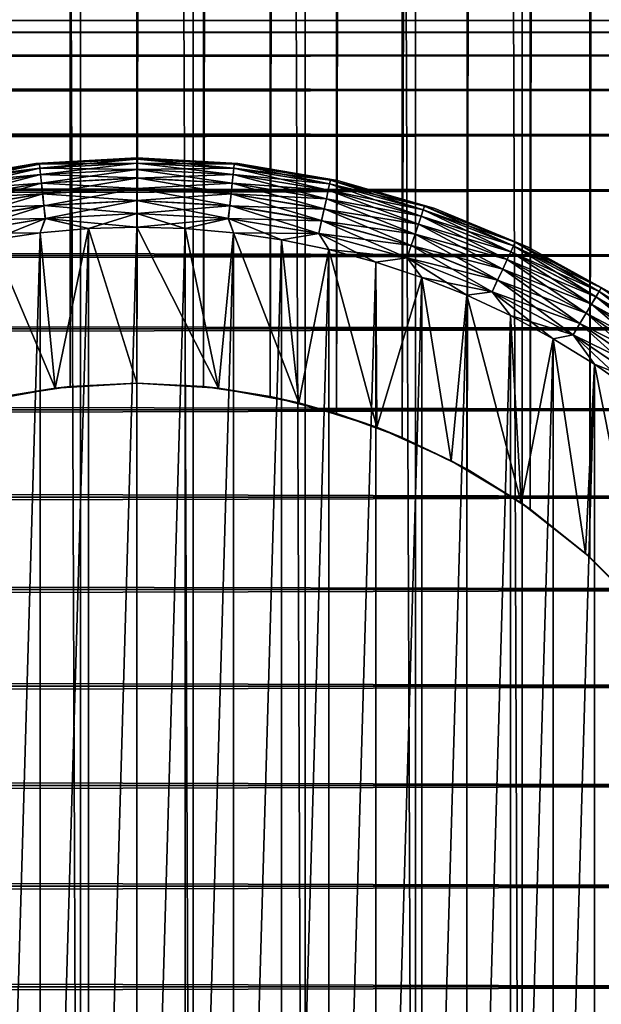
# Model space of a CAD drawing. Extents: x -265 to 265, y 0 to 427.
# Tile 191 of 256: x 248 to 257, y 21 to 35. Entities that reach past the tile are written whole.
import ezdxf

# ---------------------------------------------------------------- set-up
doc = ezdxf.new("R2010")
doc.units = 0
doc.header["$LTSCALE"] = 65.185185
for name, color, linetype in [('27', 7, 'CONTINUOUS'), ('28', 7, 'CONTINUOUS'), ('71', 7, 'CONTINUOUS'), ('72', 7, 'CONTINUOUS'), ('79', 7, 'CONTINUOUS'), ('80', 7, 'CONTINUOUS'), ('81', 7, 'CONTINUOUS'), ('82', 7, 'CONTINUOUS'), ('83', 7, 'CONTINUOUS'), ('84', 7, 'CONTINUOUS'), ('87', 7, 'CONTINUOUS'), ('88', 7, 'CONTINUOUS'), ('91', 7, 'CONTINUOUS'), ('92', 7, 'CONTINUOUS')]:
    doc.layers.add(name, color=color, linetype=linetype)

msp = doc.modelspace()

# ---------------------------------------------------------------- linework, layer by layer
at = {"layer": '27', "color": 7, "linetype": 'CONTINUOUS'}
for points in [[(-263, 34.979, 28.227), (-263, 34.81, 29.671), (263, 34.979, 28.227), (-263, 34.979, 28.227)], [(263, 34.979, 28.227), (-263, 34.81, 29.671), (263, 34.81, 29.671), (263, 34.979, 28.227)], [(-263, 34.979, 26.773), (-263, 34.979, 28.227), (263, 34.979, 26.773), (-263, 34.979, 26.773)], [(263, 34.979, 26.773), (-263, 34.979, 28.227), (263, 34.979, 28.227), (263, 34.979, 26.773)], [(-263, 34.81, 25.329), (-263, 34.979, 26.773), (263, 34.81, 25.329), (-263, 34.81, 25.329)], [(263, 34.81, 25.329), (-263, 34.979, 26.773), (263, 34.979, 26.773), (263, 34.81, 25.329)], [(-263, 34.81, 29.671), (-263, 34.475, 31.085), (263, 34.81, 29.671), (-263, 34.81, 29.671)], [(263, 34.81, 29.671), (-263, 34.475, 31.085), (263, 34.475, 31.085), (263, 34.81, 29.671)], [(-263, 34.475, 23.915), (-263, 34.81, 25.329), (263, 34.475, 23.915), (-263, 34.475, 23.915)], [(263, 34.475, 23.915), (-263, 34.81, 25.329), (263, 34.81, 25.329), (263, 34.475, 23.915)], [(-263, 34.475, 31.085), (-263, 33.978, 32.451), (263, 34.475, 31.085), (-263, 34.475, 31.085)], [(263, 34.475, 31.085), (-263, 33.978, 32.451), (263, 33.978, 32.451), (263, 34.475, 31.085)], [(-263, 33.978, 22.549), (-263, 34.475, 23.915), (263, 33.978, 22.549), (-263, 33.978, 22.549)], [(263, 33.978, 22.549), (-263, 34.475, 23.915), (263, 34.475, 23.915), (263, 33.978, 22.549)], [(-263, 33.978, 32.451), (-263, 33.325, 33.75), (263, 33.978, 32.451), (-263, 33.978, 32.451)], [(263, 33.978, 32.451), (-263, 33.325, 33.75), (263, 33.325, 33.75), (263, 33.978, 32.451)], [(-263, 33.325, 21.25), (-263, 33.978, 22.549), (263, 33.325, 21.25), (-263, 33.325, 21.25)], [(263, 33.325, 21.25), (-263, 33.978, 22.549), (263, 33.978, 22.549), (263, 33.325, 21.25)], [(-263, 33.325, 33.75), (-263, 32.527, 34.964), (263, 33.325, 33.75), (-263, 33.325, 33.75)], [(263, 33.325, 33.75), (-263, 32.527, 34.964), (263, 32.527, 34.964), (263, 33.325, 33.75)], [(-263, 32.527, 20.036), (-263, 33.325, 21.25), (263, 32.527, 20.036), (-263, 32.527, 20.036)], [(263, 32.527, 20.036), (-263, 33.325, 21.25), (263, 33.325, 21.25), (263, 32.527, 20.036)], [(-263, 32.527, 34.964), (-263, 31.592, 36.078), (263, 32.527, 34.964), (-263, 32.527, 34.964)], [(263, 32.527, 34.964), (-263, 31.592, 36.078), (263, 31.592, 36.078), (263, 32.527, 34.964)], [(-263, 31.592, 18.922), (-263, 32.527, 20.036), (263, 31.592, 18.922), (-263, 31.592, 18.922)], [(263, 31.592, 18.922), (-263, 32.527, 20.036), (263, 32.527, 20.036), (263, 31.592, 18.922)], [(-263, 31.592, 36.078), (-263, 30.535, 37.076), (263, 31.592, 36.078), (-263, 31.592, 36.078)], [(263, 31.592, 36.078), (-263, 30.535, 37.076), (263, 30.535, 37.076), (263, 31.592, 36.078)], [(-263, 30.535, 17.924), (-263, 31.592, 18.922), (263, 30.535, 17.924), (-263, 30.535, 17.924)], [(263, 30.535, 17.924), (-263, 31.592, 18.922), (263, 31.592, 18.922), (263, 30.535, 17.924)], [(-263, 30.535, 37.076), (-263, 29.369, 37.944), (263, 30.535, 37.076), (-263, 30.535, 37.076)], [(263, 30.535, 37.076), (-263, 29.369, 37.944), (263, 29.369, 37.944), (263, 30.535, 37.076)], [(-263, 29.369, 17.056), (-263, 30.535, 17.924), (263, 29.369, 17.056), (-263, 29.369, 17.056)], [(263, 29.369, 17.056), (-263, 30.535, 17.924), (263, 30.535, 17.924), (263, 29.369, 17.056)], [(-263, 29.369, 37.944), (-263, 28.11, 38.67), (263, 29.369, 37.944), (-263, 29.369, 37.944)], [(263, 29.369, 37.944), (-263, 28.11, 38.67), (263, 28.11, 38.67), (263, 29.369, 37.944)], [(-263, 28.11, 16.33), (-263, 29.369, 17.056), (263, 28.11, 16.33), (-263, 28.11, 16.33)], [(263, 28.11, 16.33), (-263, 29.369, 17.056), (263, 29.369, 17.056), (263, 28.11, 16.33)], [(-263, 28.11, 38.67), (-263, 26.775, 39.246), (263, 28.11, 38.67), (-263, 28.11, 38.67)], [(263, 28.11, 38.67), (-263, 26.775, 39.246), (263, 26.775, 39.246), (263, 28.11, 38.67)], [(-263, 26.775, 15.754), (-263, 28.11, 16.33), (263, 26.775, 15.754), (-263, 26.775, 15.754)], [(263, 26.775, 15.754), (-263, 28.11, 16.33), (263, 28.11, 16.33), (263, 26.775, 15.754)], [(-263, 26.775, 39.246), (-263, 25.383, 39.663), (263, 26.775, 39.246), (-263, 26.775, 39.246)], [(263, 26.775, 39.246), (-263, 25.383, 39.663), (263, 25.383, 39.663), (263, 26.775, 39.246)], [(-263, 25.383, 15.337), (-263, 26.775, 15.754), (263, 25.383, 15.337), (-263, 25.383, 15.337)], [(263, 25.383, 15.337), (-263, 26.775, 15.754), (263, 26.775, 15.754), (263, 25.383, 15.337)], [(-263, 25.383, 39.663), (-263, 23.951, 39.915), (263, 25.383, 39.663), (-263, 25.383, 39.663)], [(263, 25.383, 39.663), (-263, 23.951, 39.915), (263, 23.951, 39.915), (263, 25.383, 39.663)], [(-263, 23.951, 15.085), (-263, 25.383, 15.337), (263, 23.951, 15.085), (-263, 23.951, 15.085)], [(263, 23.951, 15.085), (-263, 25.383, 15.337), (263, 25.383, 15.337), (263, 23.951, 15.085)], [(-263, 23.951, 39.915), (-263, 22.5, 40), (263, 23.951, 39.915), (-263, 23.951, 39.915)], [(263, 23.951, 39.915), (-263, 22.5, 40), (263, 22.5, 40), (263, 23.951, 39.915)], [(-263, 22.5, 15), (-263, 23.951, 15.085), (263, 22.5, 15), (-263, 22.5, 15)], [(263, 22.5, 15), (-263, 23.951, 15.085), (263, 23.951, 15.085), (263, 22.5, 15)]]:
    msp.add_3dface(points, dxfattribs=at)
at = {"layer": '28', "color": 7, "linetype": 'CONTINUOUS'}
for points in [[(263, 22.5, 40), (-263, 22.5, 40), (-263, 21.049, 39.915), (263, 22.5, 40)], [(-263, 22.5, 15), (263, 22.5, 15), (263, 21.049, 15.085), (-263, 22.5, 15)], [(-263, 21.049, 15.085), (-263, 22.5, 15), (263, 21.049, 15.085), (-263, 21.049, 15.085)], [(263, 22.5, 40), (-263, 21.049, 39.915), (263, 21.049, 39.915), (263, 22.5, 40)], [(-263, 19.617, 15.337), (-263, 21.049, 15.085), (263, 19.617, 15.337), (-263, 19.617, 15.337)], [(263, 19.617, 15.337), (-263, 21.049, 15.085), (263, 21.049, 15.085), (263, 19.617, 15.337)], [(-263, 21.049, 39.915), (-263, 19.617, 39.663), (263, 21.049, 39.915), (-263, 21.049, 39.915)], [(263, 21.049, 39.915), (-263, 19.617, 39.663), (263, 19.617, 39.663), (263, 21.049, 39.915)]]:
    msp.add_3dface(points, dxfattribs=at)
at = {"layer": '71', "color": 7, "linetype": 'CONTINUOUS'}
for points in [[(247.573, 1, 14.802), (249.188, 1, 14.978), (247.573, 419, 14.802), (247.573, 1, 14.802)], [(247.573, 419, 14.802), (249.188, 1, 14.978), (249.188, 419, 14.978), (247.573, 419, 14.802)], [(249.188, 1, 14.978), (250.812, 1, 14.978), (249.188, 419, 14.978), (249.188, 1, 14.978)], [(249.188, 419, 14.978), (250.812, 1, 14.978), (250.812, 419, 14.978), (249.188, 419, 14.978)], [(250.812, 1, 14.978), (252.427, 1, 14.802), (250.812, 419, 14.978), (250.812, 1, 14.978)], [(250.812, 419, 14.978), (252.427, 1, 14.802), (252.427, 419, 14.802), (250.812, 419, 14.978)], [(252.427, 1, 14.802), (254.013, 1, 14.453), (252.427, 419, 14.802), (252.427, 1, 14.802)], [(252.427, 419, 14.802), (254.013, 1, 14.453), (254.013, 419, 14.453), (252.427, 419, 14.802)], [(254.013, 1, 14.453), (255.552, 1, 13.935), (254.013, 419, 14.453), (254.013, 1, 14.453)], [(254.013, 419, 14.453), (255.552, 1, 13.935), (255.552, 419, 13.935), (254.013, 419, 14.453)], [(255.552, 1, 13.935), (257.026, 1, 13.253), (255.552, 419, 13.935), (255.552, 1, 13.935)], [(255.552, 419, 13.935), (257.026, 1, 13.253), (257.026, 419, 13.253), (255.552, 419, 13.935)]]:
    msp.add_3dface(points, dxfattribs=at)
at = {"layer": '72', "color": 7, "linetype": 'CONTINUOUS'}
for points in [[(256.526, 392.756, -13.506), (257.317, 393.556, -13.095), (256.526, 27.244, -13.506), (256.526, 392.756, -13.506)], [(256.526, 27.244, -13.506), (257.317, 393.556, -13.095), (257.317, 26.444, -13.095), (256.526, 27.244, -13.506)], [(255.665, 392.065, -13.889), (256.526, 392.756, -13.506), (255.665, 27.935, -13.889), (255.665, 392.065, -13.889)], [(255.665, 27.935, -13.889), (256.526, 392.756, -13.506), (256.526, 27.244, -13.506), (255.665, 27.935, -13.889)], [(254.758, 391.49, -14.225), (255.665, 392.065, -13.889), (254.758, 28.51, -14.225), (254.758, 391.49, -14.225)], [(254.758, 28.51, -14.225), (255.665, 392.065, -13.889), (255.665, 27.935, -13.889), (254.758, 28.51, -14.225)], [(253.825, 391.032, -14.504), (254.758, 391.49, -14.225), (253.825, 28.968, -14.504), (253.825, 391.032, -14.504)], [(253.825, 28.968, -14.504), (254.758, 391.49, -14.225), (254.758, 28.51, -14.225), (253.825, 28.968, -14.504)], [(252.877, 390.684, -14.722), (253.825, 391.032, -14.504), (252.877, 29.316, -14.722), (252.877, 390.684, -14.722)], [(252.877, 29.316, -14.722), (253.825, 391.032, -14.504), (253.825, 28.968, -14.504), (252.877, 29.316, -14.722)], [(251.92, 390.441, -14.877), (252.877, 390.684, -14.722), (251.92, 29.559, -14.877), (251.92, 390.441, -14.877)], [(251.92, 29.559, -14.877), (252.877, 390.684, -14.722), (252.877, 29.316, -14.722), (251.92, 29.559, -14.877)], [(248.08, 390.441, -14.877), (249.038, 390.298, -14.969), (248.08, 29.559, -14.877), (248.08, 390.441, -14.877)], [(250.962, 390.298, -14.969), (251.92, 390.441, -14.877), (250.962, 29.702, -14.969), (250.962, 390.298, -14.969)], [(250.962, 29.702, -14.969), (251.92, 390.441, -14.877), (251.92, 29.559, -14.877), (250.962, 29.702, -14.969)], [(248.08, 29.559, -14.877), (249.038, 390.298, -14.969), (249.038, 29.702, -14.969), (248.08, 29.559, -14.877)], [(249.038, 390.298, -14.969), (250, 390.25, -15), (249.038, 29.702, -14.969), (249.038, 390.298, -14.969)], [(249.038, 29.702, -14.969), (250, 390.25, -15), (250, 29.75, -15), (249.038, 29.702, -14.969)], [(250, 390.25, -15), (250.962, 390.298, -14.969), (250, 29.75, -15), (250, 390.25, -15)], [(250, 29.75, -15), (250.962, 390.298, -14.969), (250.962, 29.702, -14.969), (250, 29.75, -15)]]:
    msp.add_3dface(points, dxfattribs=at)
at = {"layer": '79', "color": 7, "linetype": 'CONTINUOUS'}
for points in [[(247.667, 29.467, -25), (248.08, 29.559, -14.877), (248.825, 29.679, -25), (247.667, 29.467, -25)], [(248.08, 29.559, -14.877), (249.038, 29.702, -14.969), (248.825, 29.679, -25), (248.08, 29.559, -14.877)], [(249.038, 29.702, -14.969), (250, 29.75, -15), (248.825, 29.679, -25), (249.038, 29.702, -14.969)], [(248.825, 29.679, -25), (250, 29.75, -15), (250, 29.75, -25), (248.825, 29.679, -25)]]:
    msp.add_3dface(points, dxfattribs=at)
at = {"layer": '80', "color": 7, "linetype": 'CONTINUOUS'}
for points in [[(250, 29.75, -15), (250.962, 29.702, -14.969), (250, 29.75, -25), (250, 29.75, -15)], [(250, 29.75, -25), (250.962, 29.702, -14.969), (251.175, 29.679, -25), (250, 29.75, -25)], [(250.962, 29.702, -14.969), (251.92, 29.559, -14.877), (251.175, 29.679, -25), (250.962, 29.702, -14.969)], [(251.175, 29.679, -25), (251.92, 29.559, -14.877), (252.333, 29.467, -25), (251.175, 29.679, -25)], [(251.92, 29.559, -14.877), (252.877, 29.316, -14.722), (252.333, 29.467, -25), (251.92, 29.559, -14.877)], [(252.333, 29.467, -25), (252.877, 29.316, -14.722), (253.457, 29.116, -25), (252.333, 29.467, -25)], [(252.877, 29.316, -14.722), (253.825, 28.968, -14.504), (253.457, 29.116, -25), (252.877, 29.316, -14.722)], [(253.457, 29.116, -25), (253.825, 28.968, -14.504), (254.531, 28.633, -25), (253.457, 29.116, -25)], [(253.825, 28.968, -14.504), (254.758, 28.51, -14.225), (254.531, 28.633, -25), (253.825, 28.968, -14.504)], [(254.531, 28.633, -25), (254.758, 28.51, -14.225), (255.539, 28.024, -25), (254.531, 28.633, -25)], [(254.758, 28.51, -14.225), (255.665, 27.935, -13.889), (255.539, 28.024, -25), (254.758, 28.51, -14.225)], [(255.539, 28.024, -25), (255.665, 27.935, -13.889), (256.465, 27.298, -25), (255.539, 28.024, -25)], [(255.665, 27.935, -13.889), (256.526, 27.244, -13.506), (256.465, 27.298, -25), (255.665, 27.935, -13.889)], [(256.465, 27.298, -25), (256.526, 27.244, -13.506), (257.298, 26.465, -25), (256.465, 27.298, -25)], [(256.526, 27.244, -13.506), (257.317, 26.444, -13.095), (257.298, 26.465, -25), (256.526, 27.244, -13.506)]]:
    msp.add_3dface(points, dxfattribs=at)
at = {"layer": '81', "color": 7, "linetype": 'CONTINUOUS'}
for points in [[(248.607, 31.919, -25), (248.825, 29.679, -25), (249.302, 31.98, -25), (248.607, 31.919, -25)], [(248.825, 29.679, -25), (250, 29.75, -25), (249.302, 31.98, -25), (248.825, 29.679, -25)], [(249.302, 31.98, -25), (250, 29.75, -25), (250, 32, -25), (249.302, 31.98, -25)], [(250, 29.75, -25), (251.175, 29.679, -25), (250, 32, -25), (250, 29.75, -25)], [(250, 32, -25), (251.175, 29.679, -25), (250.698, 31.98, -25), (250, 32, -25)], [(250.698, 31.98, -25), (251.175, 29.679, -25), (251.393, 31.919, -25), (250.698, 31.98, -25)], [(247.667, 29.467, -25), (248.825, 29.679, -25), (247.916, 31.818, -25), (247.667, 29.467, -25)], [(247.916, 31.818, -25), (248.825, 29.679, -25), (248.607, 31.919, -25), (247.916, 31.818, -25)], [(251.175, 29.679, -25), (252.333, 29.467, -25), (251.393, 31.919, -25), (251.175, 29.679, -25)], [(251.393, 31.919, -25), (252.333, 29.467, -25), (252.084, 31.818, -25), (251.393, 31.919, -25)], [(252.084, 31.818, -25), (252.333, 29.467, -25), (252.767, 31.677, -25), (252.084, 31.818, -25)], [(252.333, 29.467, -25), (253.457, 29.116, -25), (252.767, 31.677, -25), (252.333, 29.467, -25)], [(252.767, 31.677, -25), (253.457, 29.116, -25), (253.442, 31.496, -25), (252.767, 31.677, -25)], [(253.442, 31.496, -25), (253.457, 29.116, -25), (254.104, 31.276, -25), (253.442, 31.496, -25)], [(253.457, 29.116, -25), (254.531, 28.633, -25), (254.104, 31.276, -25), (253.457, 29.116, -25)], [(254.104, 31.276, -25), (254.531, 28.633, -25), (254.753, 31.019, -25), (254.104, 31.276, -25)], [(254.531, 28.633, -25), (255.539, 28.024, -25), (254.753, 31.019, -25), (254.531, 28.633, -25)], [(254.753, 31.019, -25), (255.539, 28.024, -25), (255.386, 30.724, -25), (254.753, 31.019, -25)], [(255.386, 30.724, -25), (255.539, 28.024, -25), (256, 30.392, -25), (255.386, 30.724, -25)], [(255.539, 28.024, -25), (256.465, 27.298, -25), (256, 30.392, -25), (255.539, 28.024, -25)], [(256, 30.392, -25), (256.465, 27.298, -25), (256.594, 30.026, -25), (256, 30.392, -25)], [(256.465, 27.298, -25), (257.298, 26.465, -25), (256.594, 30.026, -25), (256.465, 27.298, -25)], [(256.594, 30.026, -25), (257.298, 26.465, -25), (257.166, 29.626, -25), (256.594, 30.026, -25)]]:
    msp.add_3dface(points, dxfattribs=at)
at = {"layer": '82', "color": 7, "linetype": 'CONTINUOUS'}
for points in [[(248.607, 31.919, -75), (249.302, 31.98, -75), (248.607, 8.081, -75), (248.607, 31.919, -75)], [(248.607, 8.081, -75), (249.302, 31.98, -75), (249.302, 8.02, -75), (248.607, 8.081, -75)], [(249.302, 31.98, -75), (250, 32, -75), (249.302, 8.02, -75), (249.302, 31.98, -75)], [(249.302, 8.02, -75), (250, 32, -75), (250, 8, -75), (249.302, 8.02, -75)], [(250, 8, -75), (250, 32, -75), (250.698, 31.98, -75), (250, 8, -75)], [(250.698, 8.02, -75), (250, 8, -75), (250.698, 31.98, -75), (250.698, 8.02, -75)], [(251.393, 31.919, -75), (250.698, 8.02, -75), (250.698, 31.98, -75), (251.393, 31.919, -75)], [(247.916, 31.818, -75), (248.607, 31.919, -75), (247.916, 8.182, -75), (247.916, 31.818, -75)], [(247.916, 8.182, -75), (248.607, 31.919, -75), (248.607, 8.081, -75), (247.916, 8.182, -75)], [(251.393, 8.081, -75), (250.698, 8.02, -75), (251.393, 31.919, -75), (251.393, 8.081, -75)], [(252.084, 31.818, -75), (251.393, 8.081, -75), (251.393, 31.919, -75), (252.084, 31.818, -75)], [(252.084, 8.182, -75), (251.393, 8.081, -75), (252.084, 31.818, -75), (252.084, 8.182, -75)], [(252.767, 31.677, -75), (252.084, 8.182, -75), (252.084, 31.818, -75), (252.767, 31.677, -75)], [(252.767, 8.323, -75), (252.084, 8.182, -75), (252.767, 31.677, -75), (252.767, 8.323, -75)], [(253.442, 31.496, -75), (252.767, 8.323, -75), (252.767, 31.677, -75), (253.442, 31.496, -75)], [(253.442, 8.504, -75), (252.767, 8.323, -75), (253.442, 31.496, -75), (253.442, 8.504, -75)], [(254.104, 31.276, -75), (253.442, 8.504, -75), (253.442, 31.496, -75), (254.104, 31.276, -75)], [(254.104, 8.724, -75), (253.442, 8.504, -75), (254.104, 31.276, -75), (254.104, 8.724, -75)], [(254.753, 31.019, -75), (254.104, 8.724, -75), (254.104, 31.276, -75), (254.753, 31.019, -75)], [(254.753, 8.981, -75), (254.104, 8.724, -75), (254.753, 31.019, -75), (254.753, 8.981, -75)], [(255.386, 30.724, -75), (254.753, 8.981, -75), (254.753, 31.019, -75), (255.386, 30.724, -75)], [(255.386, 9.276, -75), (254.753, 8.981, -75), (255.386, 30.724, -75), (255.386, 9.276, -75)], [(256, 30.392, -75), (255.386, 9.276, -75), (255.386, 30.724, -75), (256, 30.392, -75)], [(256, 9.608, -75), (255.386, 9.276, -75), (256, 30.392, -75), (256, 9.608, -75)], [(256.594, 30.026, -75), (256, 9.608, -75), (256, 30.392, -75), (256.594, 30.026, -75)], [(256.594, 9.974, -75), (256, 9.608, -75), (256.594, 30.026, -75), (256.594, 9.974, -75)], [(257.166, 29.626, -75), (256.594, 9.974, -75), (256.594, 30.026, -75), (257.166, 29.626, -75)], [(257.166, 10.374, -75), (256.594, 9.974, -75), (257.166, 29.626, -75), (257.166, 10.374, -75)]]:
    msp.add_3dface(points, dxfattribs=at)
at = {"layer": '83', "color": 7, "linetype": 'CONTINUOUS'}
for points in [[(250, 33, -74), (248.544, 32.918, -74), (250, 33, -26), (250, 33, -74)], [(250, 33, -26), (248.544, 32.918, -74), (248.544, 32.918, -26), (250, 33, -26)], [(248.544, 32.918, -74), (247.107, 32.674, -74), (248.544, 32.918, -26), (248.544, 32.918, -74)], [(248.544, 32.918, -26), (247.107, 32.674, -74), (247.107, 32.674, -26), (248.544, 32.918, -26)]]:
    msp.add_3dface(points, dxfattribs=at)
at = {"layer": '84', "color": 7, "linetype": 'CONTINUOUS'}
for points in [[(250, 33, -74), (250, 33, -26), (251.456, 32.918, -26), (250, 33, -74)], [(251.456, 32.918, -74), (250, 33, -74), (251.456, 32.918, -26), (251.456, 32.918, -74)], [(252.893, 32.674, -74), (251.456, 32.918, -74), (252.893, 32.674, -26), (252.893, 32.674, -74)], [(252.893, 32.674, -26), (251.456, 32.918, -74), (251.456, 32.918, -26), (252.893, 32.674, -26)], [(254.294, 32.27, -74), (252.893, 32.674, -74), (254.294, 32.27, -26), (254.294, 32.27, -74)], [(254.294, 32.27, -26), (252.893, 32.674, -74), (252.893, 32.674, -26), (254.294, 32.27, -26)], [(255.64, 31.713, -74), (254.294, 32.27, -74), (255.64, 31.713, -26), (255.64, 31.713, -74)], [(255.64, 31.713, -26), (254.294, 32.27, -74), (254.294, 32.27, -26), (255.64, 31.713, -26)], [(256.916, 31.007, -74), (255.64, 31.713, -74), (256.916, 31.007, -26), (256.916, 31.007, -74)], [(256.916, 31.007, -26), (255.64, 31.713, -74), (255.64, 31.713, -26), (256.916, 31.007, -26)]]:
    msp.add_3dface(points, dxfattribs=at)
at = {"layer": '87', "color": 7, "linetype": 'CONTINUOUS'}
for points in [[(248.544, 32.918, -74), (250, 33, -74), (248.597, 32.905, -74.195), (248.544, 32.918, -74)], [(250, 33, -74), (250, 32.981, -74.195), (248.597, 32.905, -74.195), (250, 33, -74)], [(250, 32.981, -74.195), (248.603, 32.848, -74.383), (248.597, 32.905, -74.195), (250, 32.981, -74.195)], [(250, 32.924, -74.383), (248.603, 32.848, -74.383), (250, 32.981, -74.195), (250, 32.924, -74.383)], [(250, 32.924, -74.383), (248.613, 32.756, -74.556), (248.603, 32.848, -74.383), (250, 32.924, -74.383)], [(250, 32.831, -74.556), (248.613, 32.756, -74.556), (250, 32.924, -74.383), (250, 32.831, -74.556)], [(247.107, 32.674, -74), (248.544, 32.918, -74), (247.21, 32.677, -74.195), (247.107, 32.674, -74)], [(248.544, 32.918, -74), (248.597, 32.905, -74.195), (247.21, 32.677, -74.195), (248.544, 32.918, -74)], [(248.597, 32.905, -74.195), (247.222, 32.622, -74.383), (247.21, 32.677, -74.195), (248.597, 32.905, -74.195)], [(248.603, 32.848, -74.383), (247.222, 32.622, -74.383), (248.597, 32.905, -74.195), (248.603, 32.848, -74.383)], [(248.603, 32.848, -74.383), (247.242, 32.531, -74.556), (247.222, 32.622, -74.383), (248.603, 32.848, -74.383)], [(248.613, 32.756, -74.556), (247.242, 32.531, -74.556), (248.603, 32.848, -74.383), (248.613, 32.756, -74.556)], [(250, 32.831, -74.556), (248.626, 32.632, -74.708), (248.613, 32.756, -74.556), (250, 32.831, -74.556)], [(250, 32.707, -74.708), (248.626, 32.632, -74.708), (250, 32.831, -74.556), (250, 32.707, -74.708)], [(248.613, 32.756, -74.556), (247.268, 32.41, -74.708), (247.242, 32.531, -74.556), (248.613, 32.756, -74.556)], [(248.626, 32.632, -74.708), (247.268, 32.41, -74.708), (248.613, 32.756, -74.556), (248.626, 32.632, -74.708)], [(250, 32.707, -74.708), (248.643, 32.481, -74.832), (248.626, 32.632, -74.708), (250, 32.707, -74.708)], [(250, 32.555, -74.832), (248.643, 32.481, -74.832), (250, 32.707, -74.708), (250, 32.555, -74.832)], [(248.626, 32.632, -74.708), (247.301, 32.261, -74.832), (247.268, 32.41, -74.708), (248.626, 32.632, -74.708)], [(248.643, 32.481, -74.832), (247.301, 32.261, -74.832), (248.626, 32.632, -74.708), (248.643, 32.481, -74.832)], [(250, 32.555, -74.832), (248.661, 32.309, -74.924), (248.643, 32.481, -74.832), (250, 32.555, -74.832)], [(250, 32.382, -74.924), (248.661, 32.309, -74.924), (250, 32.555, -74.832), (250, 32.382, -74.924)], [(248.643, 32.481, -74.832), (247.338, 32.092, -74.924), (247.301, 32.261, -74.832), (248.643, 32.481, -74.832)], [(248.661, 32.309, -74.924), (247.338, 32.092, -74.924), (248.643, 32.481, -74.832), (248.661, 32.309, -74.924)], [(250, 32.382, -74.924), (248.682, 32.122, -74.981), (248.661, 32.309, -74.924), (250, 32.382, -74.924)], [(250, 32.194, -74.981), (248.682, 32.122, -74.981), (250, 32.382, -74.924), (250, 32.194, -74.981)], [(248.661, 32.309, -74.924), (247.379, 31.909, -74.981), (247.338, 32.092, -74.924), (248.661, 32.309, -74.924)], [(248.682, 32.122, -74.981), (247.379, 31.909, -74.981), (248.661, 32.309, -74.924), (248.682, 32.122, -74.981)], [(248.682, 32.122, -74.981), (247.916, 31.818, -75), (247.379, 31.909, -74.981), (248.682, 32.122, -74.981)], [(248.607, 31.919, -75), (247.916, 31.818, -75), (248.682, 32.122, -74.981), (248.607, 31.919, -75)], [(249.302, 31.98, -75), (248.607, 31.919, -75), (248.682, 32.122, -74.981), (249.302, 31.98, -75)], [(250, 32.194, -74.981), (249.302, 31.98, -75), (248.682, 32.122, -74.981), (250, 32.194, -74.981)], [(250, 32, -75), (249.302, 31.98, -75), (250, 32.194, -74.981), (250, 32, -75)]]:
    msp.add_3dface(points, dxfattribs=at)
at = {"layer": '88', "color": 7, "linetype": 'CONTINUOUS'}
for points in [[(250, 33, -74), (251.456, 32.918, -74), (250, 32.981, -74.195), (250, 33, -74)], [(250, 32.981, -74.195), (251.456, 32.918, -74), (251.403, 32.905, -74.195), (250, 32.981, -74.195)], [(250, 32.924, -74.383), (250, 32.981, -74.195), (251.403, 32.905, -74.195), (250, 32.924, -74.383)], [(250, 32.831, -74.556), (250, 32.924, -74.383), (251.397, 32.848, -74.383), (250, 32.831, -74.556)], [(251.397, 32.848, -74.383), (250, 32.924, -74.383), (251.403, 32.905, -74.195), (251.397, 32.848, -74.383)], [(251.387, 32.756, -74.556), (250, 32.831, -74.556), (251.397, 32.848, -74.383), (251.387, 32.756, -74.556)], [(250, 32.707, -74.708), (250, 32.831, -74.556), (251.387, 32.756, -74.556), (250, 32.707, -74.708)], [(252.778, 32.622, -74.383), (251.387, 32.756, -74.556), (251.397, 32.848, -74.383), (252.778, 32.622, -74.383)], [(252.79, 32.677, -74.195), (251.397, 32.848, -74.383), (251.403, 32.905, -74.195), (252.79, 32.677, -74.195)], [(252.778, 32.622, -74.383), (251.397, 32.848, -74.383), (252.79, 32.677, -74.195), (252.778, 32.622, -74.383)], [(251.456, 32.918, -74), (252.79, 32.677, -74.195), (251.403, 32.905, -74.195), (251.456, 32.918, -74)], [(251.456, 32.918, -74), (252.893, 32.674, -74), (252.79, 32.677, -74.195), (251.456, 32.918, -74)], [(251.374, 32.632, -74.708), (250, 32.707, -74.708), (251.387, 32.756, -74.556), (251.374, 32.632, -74.708)], [(250, 32.555, -74.832), (250, 32.707, -74.708), (251.374, 32.632, -74.708), (250, 32.555, -74.832)], [(252.758, 32.531, -74.556), (251.374, 32.632, -74.708), (251.387, 32.756, -74.556), (252.758, 32.531, -74.556)], [(252.758, 32.531, -74.556), (251.387, 32.756, -74.556), (252.778, 32.622, -74.383), (252.758, 32.531, -74.556)], [(254.145, 32.301, -74.195), (252.778, 32.622, -74.383), (252.79, 32.677, -74.195), (254.145, 32.301, -74.195)], [(252.893, 32.674, -74), (254.145, 32.301, -74.195), (252.79, 32.677, -74.195), (252.893, 32.674, -74)], [(252.893, 32.674, -74), (254.294, 32.27, -74), (254.145, 32.301, -74.195), (252.893, 32.674, -74)], [(251.357, 32.481, -74.832), (250, 32.555, -74.832), (251.374, 32.632, -74.708), (251.357, 32.481, -74.832)], [(250, 32.382, -74.924), (250, 32.555, -74.832), (251.357, 32.481, -74.832), (250, 32.382, -74.924)], [(252.732, 32.41, -74.708), (251.357, 32.481, -74.832), (251.374, 32.632, -74.708), (252.732, 32.41, -74.708)], [(252.732, 32.41, -74.708), (251.374, 32.632, -74.708), (252.758, 32.531, -74.556), (252.732, 32.41, -74.708)], [(254.097, 32.16, -74.556), (252.732, 32.41, -74.708), (252.758, 32.531, -74.556), (254.097, 32.16, -74.556)], [(254.127, 32.247, -74.383), (252.758, 32.531, -74.556), (252.778, 32.622, -74.383), (254.127, 32.247, -74.383)], [(254.097, 32.16, -74.556), (252.758, 32.531, -74.556), (254.127, 32.247, -74.383), (254.097, 32.16, -74.556)], [(254.127, 32.247, -74.383), (252.778, 32.622, -74.383), (254.145, 32.301, -74.195), (254.127, 32.247, -74.383)], [(251.339, 32.309, -74.924), (250, 32.382, -74.924), (251.357, 32.481, -74.832), (251.339, 32.309, -74.924)], [(250, 32.194, -74.981), (250, 32.382, -74.924), (251.339, 32.309, -74.924), (250, 32.194, -74.981)], [(252.699, 32.261, -74.832), (251.339, 32.309, -74.924), (251.357, 32.481, -74.832), (252.699, 32.261, -74.832)], [(252.699, 32.261, -74.832), (251.357, 32.481, -74.832), (252.732, 32.41, -74.708), (252.699, 32.261, -74.832)], [(254.057, 32.042, -74.708), (252.699, 32.261, -74.832), (252.732, 32.41, -74.708), (254.057, 32.042, -74.708)], [(254.057, 32.042, -74.708), (252.732, 32.41, -74.708), (254.097, 32.16, -74.556), (254.057, 32.042, -74.708)], [(251.318, 32.122, -74.981), (250, 32.194, -74.981), (251.339, 32.309, -74.924), (251.318, 32.122, -74.981)], [(252.662, 32.092, -74.924), (251.318, 32.122, -74.981), (251.339, 32.309, -74.924), (252.662, 32.092, -74.924)], [(252.662, 32.092, -74.924), (251.339, 32.309, -74.924), (252.699, 32.261, -74.832), (252.662, 32.092, -74.924)], [(254.009, 31.898, -74.832), (252.662, 32.092, -74.924), (252.699, 32.261, -74.832), (254.009, 31.898, -74.832)], [(254.009, 31.898, -74.832), (252.699, 32.261, -74.832), (254.057, 32.042, -74.708), (254.009, 31.898, -74.832)], [(255.427, 31.729, -74.383), (254.097, 32.16, -74.556), (254.127, 32.247, -74.383), (255.427, 31.729, -74.383)], [(255.45, 31.781, -74.195), (254.127, 32.247, -74.383), (254.145, 32.301, -74.195), (255.45, 31.781, -74.195)], [(255.427, 31.729, -74.383), (254.127, 32.247, -74.383), (255.45, 31.781, -74.195), (255.427, 31.729, -74.383)], [(254.294, 32.27, -74), (255.45, 31.781, -74.195), (254.145, 32.301, -74.195), (254.294, 32.27, -74)], [(254.294, 32.27, -74), (255.64, 31.713, -74), (255.45, 31.781, -74.195), (254.294, 32.27, -74)], [(250, 32, -75), (250, 32.194, -74.981), (251.318, 32.122, -74.981), (250, 32, -75)], [(250.698, 31.98, -75), (250, 32, -75), (251.318, 32.122, -74.981), (250.698, 31.98, -75)], [(251.393, 31.919, -75), (250.698, 31.98, -75), (251.318, 32.122, -74.981), (251.393, 31.919, -75)], [(252.621, 31.909, -74.981), (251.393, 31.919, -75), (251.318, 32.122, -74.981), (252.621, 31.909, -74.981)], [(252.621, 31.909, -74.981), (251.318, 32.122, -74.981), (252.662, 32.092, -74.924), (252.621, 31.909, -74.981)], [(253.954, 31.734, -74.924), (252.621, 31.909, -74.981), (252.662, 32.092, -74.924), (253.954, 31.734, -74.924)], [(253.954, 31.734, -74.924), (252.662, 32.092, -74.924), (254.009, 31.898, -74.832), (253.954, 31.734, -74.924)], [(255.388, 31.645, -74.556), (254.057, 32.042, -74.708), (254.097, 32.16, -74.556), (255.388, 31.645, -74.556)], [(255.388, 31.645, -74.556), (254.097, 32.16, -74.556), (255.427, 31.729, -74.383), (255.388, 31.645, -74.556)], [(255.335, 31.532, -74.708), (254.009, 31.898, -74.832), (254.057, 32.042, -74.708), (255.335, 31.532, -74.708)], [(255.335, 31.532, -74.708), (254.057, 32.042, -74.708), (255.388, 31.645, -74.556), (255.335, 31.532, -74.708)], [(252.084, 31.818, -75), (251.393, 31.919, -75), (252.621, 31.909, -74.981), (252.084, 31.818, -75)], [(252.767, 31.677, -75), (252.084, 31.818, -75), (252.621, 31.909, -74.981), (252.767, 31.677, -75)], [(253.894, 31.556, -74.981), (252.767, 31.677, -75), (252.621, 31.909, -74.981), (253.894, 31.556, -74.981)], [(253.894, 31.556, -74.981), (252.621, 31.909, -74.981), (253.954, 31.734, -74.924), (253.894, 31.556, -74.981)], [(255.272, 31.395, -74.832), (253.954, 31.734, -74.924), (254.009, 31.898, -74.832), (255.272, 31.395, -74.832)], [(255.272, 31.395, -74.832), (254.009, 31.898, -74.832), (255.335, 31.532, -74.708), (255.272, 31.395, -74.832)], [(253.442, 31.496, -75), (252.767, 31.677, -75), (253.894, 31.556, -74.981), (253.442, 31.496, -75)], [(255.199, 31.237, -74.924), (253.894, 31.556, -74.981), (253.954, 31.734, -74.924), (255.199, 31.237, -74.924)], [(255.199, 31.237, -74.924), (253.954, 31.734, -74.924), (255.272, 31.395, -74.832), (255.199, 31.237, -74.924)], [(256.615, 30.995, -74.556), (255.335, 31.532, -74.708), (255.388, 31.645, -74.556), (256.615, 30.995, -74.556)], [(256.663, 31.074, -74.383), (255.388, 31.645, -74.556), (255.427, 31.729, -74.383), (256.663, 31.074, -74.383)], [(256.615, 30.995, -74.556), (255.388, 31.645, -74.556), (256.663, 31.074, -74.383), (256.615, 30.995, -74.556)], [(256.692, 31.123, -74.195), (255.427, 31.729, -74.383), (255.45, 31.781, -74.195), (256.692, 31.123, -74.195)], [(256.663, 31.074, -74.383), (255.427, 31.729, -74.383), (256.692, 31.123, -74.195), (256.663, 31.074, -74.383)], [(255.64, 31.713, -74), (256.692, 31.123, -74.195), (255.45, 31.781, -74.195), (255.64, 31.713, -74)], [(255.64, 31.713, -74), (256.916, 31.007, -74), (256.692, 31.123, -74.195), (255.64, 31.713, -74)], [(254.104, 31.276, -75), (253.442, 31.496, -75), (253.894, 31.556, -74.981), (254.104, 31.276, -75)], [(255.12, 31.067, -74.981), (254.104, 31.276, -75), (253.894, 31.556, -74.981), (255.12, 31.067, -74.981)], [(255.12, 31.067, -74.981), (253.894, 31.556, -74.981), (255.199, 31.237, -74.924), (255.12, 31.067, -74.981)], [(256.551, 30.888, -74.708), (255.272, 31.395, -74.832), (255.335, 31.532, -74.708), (256.551, 30.888, -74.708)], [(256.551, 30.888, -74.708), (255.335, 31.532, -74.708), (256.615, 30.995, -74.556), (256.551, 30.888, -74.708)], [(256.473, 30.758, -74.832), (255.199, 31.237, -74.924), (255.272, 31.395, -74.832), (256.473, 30.758, -74.832)], [(256.473, 30.758, -74.832), (255.272, 31.395, -74.832), (256.551, 30.888, -74.708), (256.473, 30.758, -74.832)], [(254.753, 31.019, -75), (254.104, 31.276, -75), (255.12, 31.067, -74.981), (254.753, 31.019, -75)], [(256.383, 30.609, -74.924), (255.12, 31.067, -74.981), (255.199, 31.237, -74.924), (256.383, 30.609, -74.924)], [(256.383, 30.609, -74.924), (255.199, 31.237, -74.924), (256.473, 30.758, -74.832), (256.383, 30.609, -74.924)], [(257.856, 30.334, -74.195), (256.663, 31.074, -74.383), (256.692, 31.123, -74.195), (257.856, 30.334, -74.195)], [(256.916, 31.007, -74), (257.856, 30.334, -74.195), (256.692, 31.123, -74.195), (256.916, 31.007, -74)], [(255.386, 30.724, -75), (254.753, 31.019, -75), (255.12, 31.067, -74.981), (255.386, 30.724, -75)], [(256.287, 30.448, -74.981), (255.386, 30.724, -75), (255.12, 31.067, -74.981), (256.287, 30.448, -74.981)], [(256.287, 30.448, -74.981), (255.12, 31.067, -74.981), (256.383, 30.609, -74.924), (256.287, 30.448, -74.981)], [(257.765, 30.215, -74.556), (256.551, 30.888, -74.708), (256.615, 30.995, -74.556), (257.765, 30.215, -74.556)], [(257.821, 30.289, -74.383), (256.615, 30.995, -74.556), (256.663, 31.074, -74.383), (257.821, 30.289, -74.383)], [(257.765, 30.215, -74.556), (256.615, 30.995, -74.556), (257.821, 30.289, -74.383), (257.765, 30.215, -74.556)], [(257.821, 30.289, -74.383), (256.663, 31.074, -74.383), (257.856, 30.334, -74.195), (257.821, 30.289, -74.383)], [(257.69, 30.116, -74.708), (256.473, 30.758, -74.832), (256.551, 30.888, -74.708), (257.69, 30.116, -74.708)], [(257.69, 30.116, -74.708), (256.551, 30.888, -74.708), (257.765, 30.215, -74.556), (257.69, 30.116, -74.708)], [(256, 30.392, -75), (255.386, 30.724, -75), (256.287, 30.448, -74.981), (256, 30.392, -75)], [(257.598, 29.995, -74.832), (256.383, 30.609, -74.924), (256.473, 30.758, -74.832), (257.598, 29.995, -74.832)], [(257.598, 29.995, -74.832), (256.473, 30.758, -74.832), (257.69, 30.116, -74.708), (257.598, 29.995, -74.832)], [(257.493, 29.857, -74.924), (256.287, 30.448, -74.981), (256.383, 30.609, -74.924), (257.493, 29.857, -74.924)], [(257.493, 29.857, -74.924), (256.383, 30.609, -74.924), (257.598, 29.995, -74.832), (257.493, 29.857, -74.924)], [(256.594, 30.026, -75), (256, 30.392, -75), (256.287, 30.448, -74.981), (256.594, 30.026, -75)], [(257.379, 29.708, -74.981), (256.594, 30.026, -75), (256.287, 30.448, -74.981), (257.379, 29.708, -74.981)], [(257.379, 29.708, -74.981), (256.287, 30.448, -74.981), (257.493, 29.857, -74.924), (257.379, 29.708, -74.981)], [(257.166, 29.626, -75), (256.594, 30.026, -75), (257.379, 29.708, -74.981), (257.166, 29.626, -75)]]:
    msp.add_3dface(points, dxfattribs=at)
at = {"layer": '91', "color": 7, "linetype": 'CONTINUOUS'}
for points in [[(250, 33, -26), (248.544, 32.918, -26), (250, 32.981, -25.806), (250, 33, -26)], [(248.544, 32.918, -26), (248.597, 32.905, -25.806), (250, 32.981, -25.806), (248.544, 32.918, -26)], [(248.597, 32.905, -25.806), (250, 32.924, -25.618), (250, 32.981, -25.806), (248.597, 32.905, -25.806)], [(248.603, 32.848, -25.618), (250, 32.924, -25.618), (248.597, 32.905, -25.806), (248.603, 32.848, -25.618)], [(248.603, 32.848, -25.618), (250, 32.832, -25.445), (250, 32.924, -25.618), (248.603, 32.848, -25.618)], [(248.544, 32.918, -26), (247.107, 32.674, -26), (247.209, 32.678, -25.806), (248.544, 32.918, -26)], [(248.544, 32.918, -26), (247.209, 32.678, -25.806), (248.597, 32.905, -25.806), (248.544, 32.918, -26)], [(247.209, 32.678, -25.806), (248.603, 32.848, -25.618), (248.597, 32.905, -25.806), (247.209, 32.678, -25.806)], [(247.222, 32.622, -25.618), (248.603, 32.848, -25.618), (247.209, 32.678, -25.806), (247.222, 32.622, -25.618)], [(247.222, 32.622, -25.618), (248.613, 32.757, -25.445), (248.603, 32.848, -25.618), (247.222, 32.622, -25.618)], [(248.613, 32.757, -25.445), (250, 32.832, -25.445), (248.603, 32.848, -25.618), (248.613, 32.757, -25.445)], [(248.613, 32.757, -25.445), (250, 32.708, -25.293), (250, 32.832, -25.445), (248.613, 32.757, -25.445)], [(247.242, 32.532, -25.445), (248.613, 32.757, -25.445), (247.222, 32.622, -25.618), (247.242, 32.532, -25.445)], [(247.242, 32.532, -25.445), (248.626, 32.633, -25.293), (248.613, 32.757, -25.445), (247.242, 32.532, -25.445)], [(248.626, 32.633, -25.293), (250, 32.708, -25.293), (248.613, 32.757, -25.445), (248.626, 32.633, -25.293)], [(248.626, 32.633, -25.293), (250, 32.556, -25.169), (250, 32.708, -25.293), (248.626, 32.633, -25.293)], [(247.268, 32.41, -25.293), (248.626, 32.633, -25.293), (247.242, 32.532, -25.445), (247.268, 32.41, -25.293)], [(247.268, 32.41, -25.293), (248.642, 32.482, -25.169), (248.626, 32.633, -25.293), (247.268, 32.41, -25.293)], [(248.642, 32.482, -25.169), (250, 32.556, -25.169), (248.626, 32.633, -25.293), (248.642, 32.482, -25.169)], [(248.642, 32.482, -25.169), (250, 32.383, -25.076), (250, 32.556, -25.169), (248.642, 32.482, -25.169)], [(247.301, 32.262, -25.169), (248.642, 32.482, -25.169), (247.268, 32.41, -25.293), (247.301, 32.262, -25.169)], [(247.301, 32.262, -25.169), (248.661, 32.31, -25.076), (248.642, 32.482, -25.169), (247.301, 32.262, -25.169)], [(248.661, 32.31, -25.076), (250, 32.383, -25.076), (248.642, 32.482, -25.169), (248.661, 32.31, -25.076)], [(248.661, 32.31, -25.076), (250, 32.195, -25.019), (250, 32.383, -25.076), (248.661, 32.31, -25.076)], [(247.338, 32.093, -25.076), (248.661, 32.31, -25.076), (247.301, 32.262, -25.169), (247.338, 32.093, -25.076)], [(247.338, 32.093, -25.076), (248.681, 32.124, -25.019), (248.661, 32.31, -25.076), (247.338, 32.093, -25.076)], [(248.681, 32.124, -25.019), (250, 32.195, -25.019), (248.661, 32.31, -25.076), (248.681, 32.124, -25.019)], [(247.378, 31.91, -25.019), (248.681, 32.124, -25.019), (247.338, 32.093, -25.076), (247.378, 31.91, -25.019)], [(247.378, 31.91, -25.019), (248.607, 31.919, -25), (248.681, 32.124, -25.019), (247.378, 31.91, -25.019)], [(248.607, 31.919, -25), (249.302, 31.98, -25), (248.681, 32.124, -25.019), (248.607, 31.919, -25)], [(248.681, 32.124, -25.019), (250, 32, -25), (250, 32.195, -25.019), (248.681, 32.124, -25.019)], [(249.302, 31.98, -25), (250, 32, -25), (248.681, 32.124, -25.019), (249.302, 31.98, -25)], [(247.916, 31.818, -25), (248.607, 31.919, -25), (247.378, 31.91, -25.019), (247.916, 31.818, -25)]]:
    msp.add_3dface(points, dxfattribs=at)
at = {"layer": '92', "color": 7, "linetype": 'CONTINUOUS'}
for points in [[(251.456, 32.918, -26), (250, 33, -26), (251.403, 32.905, -25.806), (251.456, 32.918, -26)], [(250, 33, -26), (250, 32.981, -25.806), (251.403, 32.905, -25.806), (250, 33, -26)], [(250, 32.981, -25.806), (250, 32.924, -25.618), (251.397, 32.848, -25.618), (250, 32.981, -25.806)], [(250, 32.981, -25.806), (251.397, 32.848, -25.618), (251.403, 32.905, -25.806), (250, 32.981, -25.806)], [(250, 32.924, -25.618), (250, 32.832, -25.445), (251.387, 32.757, -25.445), (250, 32.924, -25.618)], [(250, 32.924, -25.618), (251.387, 32.757, -25.445), (251.397, 32.848, -25.618), (250, 32.924, -25.618)], [(250, 32.832, -25.445), (250, 32.708, -25.293), (251.374, 32.633, -25.293), (250, 32.832, -25.445)], [(250, 32.832, -25.445), (251.374, 32.633, -25.293), (251.387, 32.757, -25.445), (250, 32.832, -25.445)], [(251.387, 32.757, -25.445), (252.758, 32.532, -25.445), (251.397, 32.848, -25.618), (251.387, 32.757, -25.445)], [(251.397, 32.848, -25.618), (252.778, 32.622, -25.618), (251.403, 32.905, -25.806), (251.397, 32.848, -25.618)], [(251.397, 32.848, -25.618), (252.758, 32.532, -25.445), (252.778, 32.622, -25.618), (251.397, 32.848, -25.618)], [(251.456, 32.918, -26), (251.403, 32.905, -25.806), (252.791, 32.678, -25.806), (251.456, 32.918, -26)], [(251.403, 32.905, -25.806), (252.778, 32.622, -25.618), (252.791, 32.678, -25.806), (251.403, 32.905, -25.806)], [(252.893, 32.674, -26), (251.456, 32.918, -26), (252.791, 32.678, -25.806), (252.893, 32.674, -26)], [(250, 32.708, -25.293), (250, 32.556, -25.169), (251.358, 32.482, -25.169), (250, 32.708, -25.293)], [(250, 32.708, -25.293), (251.358, 32.482, -25.169), (251.374, 32.633, -25.293), (250, 32.708, -25.293)], [(251.374, 32.633, -25.293), (252.732, 32.41, -25.293), (251.387, 32.757, -25.445), (251.374, 32.633, -25.293)], [(251.387, 32.757, -25.445), (252.732, 32.41, -25.293), (252.758, 32.532, -25.445), (251.387, 32.757, -25.445)], [(252.778, 32.622, -25.618), (254.127, 32.248, -25.618), (252.791, 32.678, -25.806), (252.778, 32.622, -25.618)], [(252.893, 32.674, -26), (252.791, 32.678, -25.806), (254.145, 32.301, -25.806), (252.893, 32.674, -26)], [(252.791, 32.678, -25.806), (254.127, 32.248, -25.618), (254.145, 32.301, -25.806), (252.791, 32.678, -25.806)], [(254.294, 32.27, -26), (252.893, 32.674, -26), (254.145, 32.301, -25.806), (254.294, 32.27, -26)], [(250, 32.556, -25.169), (250, 32.383, -25.076), (251.339, 32.31, -25.076), (250, 32.556, -25.169)], [(250, 32.556, -25.169), (251.339, 32.31, -25.076), (251.358, 32.482, -25.169), (250, 32.556, -25.169)], [(251.358, 32.482, -25.169), (252.699, 32.262, -25.169), (251.374, 32.633, -25.293), (251.358, 32.482, -25.169)], [(251.374, 32.633, -25.293), (252.699, 32.262, -25.169), (252.732, 32.41, -25.293), (251.374, 32.633, -25.293)], [(252.732, 32.41, -25.293), (254.058, 32.042, -25.293), (252.758, 32.532, -25.445), (252.732, 32.41, -25.293)], [(252.758, 32.532, -25.445), (254.097, 32.16, -25.445), (252.778, 32.622, -25.618), (252.758, 32.532, -25.445)], [(252.758, 32.532, -25.445), (254.058, 32.042, -25.293), (254.097, 32.16, -25.445), (252.758, 32.532, -25.445)], [(252.778, 32.622, -25.618), (254.097, 32.16, -25.445), (254.127, 32.248, -25.618), (252.778, 32.622, -25.618)], [(250, 32.383, -25.076), (250, 32.195, -25.019), (251.319, 32.124, -25.019), (250, 32.383, -25.076)], [(250, 32.383, -25.076), (251.319, 32.124, -25.019), (251.339, 32.31, -25.076), (250, 32.383, -25.076)], [(251.339, 32.31, -25.076), (252.662, 32.093, -25.076), (251.358, 32.482, -25.169), (251.339, 32.31, -25.076)], [(251.358, 32.482, -25.169), (252.662, 32.093, -25.076), (252.699, 32.262, -25.169), (251.358, 32.482, -25.169)], [(252.699, 32.262, -25.169), (254.009, 31.899, -25.169), (252.732, 32.41, -25.293), (252.699, 32.262, -25.169)], [(252.732, 32.41, -25.293), (254.009, 31.899, -25.169), (254.058, 32.042, -25.293), (252.732, 32.41, -25.293)], [(251.319, 32.124, -25.019), (252.622, 31.91, -25.019), (251.339, 32.31, -25.076), (251.319, 32.124, -25.019)], [(251.339, 32.31, -25.076), (252.622, 31.91, -25.019), (252.662, 32.093, -25.076), (251.339, 32.31, -25.076)], [(252.662, 32.093, -25.076), (253.954, 31.735, -25.076), (252.699, 32.262, -25.169), (252.662, 32.093, -25.076)], [(252.699, 32.262, -25.169), (253.954, 31.735, -25.076), (254.009, 31.899, -25.169), (252.699, 32.262, -25.169)], [(254.097, 32.16, -25.445), (255.388, 31.646, -25.445), (254.127, 32.248, -25.618), (254.097, 32.16, -25.445)], [(254.127, 32.248, -25.618), (255.427, 31.73, -25.618), (254.145, 32.301, -25.806), (254.127, 32.248, -25.618)], [(254.127, 32.248, -25.618), (255.388, 31.646, -25.445), (255.427, 31.73, -25.618), (254.127, 32.248, -25.618)], [(254.294, 32.27, -26), (254.145, 32.301, -25.806), (255.451, 31.781, -25.806), (254.294, 32.27, -26)], [(254.145, 32.301, -25.806), (255.427, 31.73, -25.618), (255.451, 31.781, -25.806), (254.145, 32.301, -25.806)], [(255.64, 31.713, -26), (254.294, 32.27, -26), (255.451, 31.781, -25.806), (255.64, 31.713, -26)], [(250, 32, -25), (250.698, 31.98, -25), (250, 32.195, -25.019), (250, 32, -25)], [(250, 32.195, -25.019), (250.698, 31.98, -25), (251.319, 32.124, -25.019), (250, 32.195, -25.019)], [(250.698, 31.98, -25), (251.393, 31.919, -25), (251.319, 32.124, -25.019), (250.698, 31.98, -25)], [(251.393, 31.919, -25), (252.084, 31.818, -25), (251.319, 32.124, -25.019), (251.393, 31.919, -25)], [(251.319, 32.124, -25.019), (252.084, 31.818, -25), (252.622, 31.91, -25.019), (251.319, 32.124, -25.019)], [(252.622, 31.91, -25.019), (253.894, 31.557, -25.019), (252.662, 32.093, -25.076), (252.622, 31.91, -25.019)], [(252.662, 32.093, -25.076), (253.894, 31.557, -25.019), (253.954, 31.735, -25.076), (252.662, 32.093, -25.076)], [(254.058, 32.042, -25.293), (255.336, 31.533, -25.293), (254.097, 32.16, -25.445), (254.058, 32.042, -25.293)], [(254.097, 32.16, -25.445), (255.336, 31.533, -25.293), (255.388, 31.646, -25.445), (254.097, 32.16, -25.445)], [(254.009, 31.899, -25.169), (255.272, 31.395, -25.169), (254.058, 32.042, -25.293), (254.009, 31.899, -25.169)], [(254.058, 32.042, -25.293), (255.272, 31.395, -25.169), (255.336, 31.533, -25.293), (254.058, 32.042, -25.293)], [(252.084, 31.818, -25), (252.767, 31.677, -25), (252.622, 31.91, -25.019), (252.084, 31.818, -25)], [(252.767, 31.677, -25), (253.442, 31.496, -25), (252.622, 31.91, -25.019), (252.767, 31.677, -25)], [(252.622, 31.91, -25.019), (253.442, 31.496, -25), (253.894, 31.557, -25.019), (252.622, 31.91, -25.019)], [(253.954, 31.735, -25.076), (255.199, 31.238, -25.076), (254.009, 31.899, -25.169), (253.954, 31.735, -25.076)], [(254.009, 31.899, -25.169), (255.199, 31.238, -25.076), (255.272, 31.395, -25.169), (254.009, 31.899, -25.169)], [(253.894, 31.557, -25.019), (255.121, 31.068, -25.019), (253.954, 31.735, -25.076), (253.894, 31.557, -25.019)], [(253.954, 31.735, -25.076), (255.121, 31.068, -25.019), (255.199, 31.238, -25.076), (253.954, 31.735, -25.076)], [(255.336, 31.533, -25.293), (256.551, 30.889, -25.293), (255.388, 31.646, -25.445), (255.336, 31.533, -25.293)], [(255.388, 31.646, -25.445), (256.616, 30.995, -25.445), (255.427, 31.73, -25.618), (255.388, 31.646, -25.445)], [(255.388, 31.646, -25.445), (256.551, 30.889, -25.293), (256.616, 30.995, -25.445), (255.388, 31.646, -25.445)], [(255.427, 31.73, -25.618), (256.663, 31.074, -25.618), (255.451, 31.781, -25.806), (255.427, 31.73, -25.618)], [(255.427, 31.73, -25.618), (256.616, 30.995, -25.445), (256.663, 31.074, -25.618), (255.427, 31.73, -25.618)], [(255.64, 31.713, -26), (255.451, 31.781, -25.806), (256.692, 31.123, -25.806), (255.64, 31.713, -26)], [(255.451, 31.781, -25.806), (256.663, 31.074, -25.618), (256.692, 31.123, -25.806), (255.451, 31.781, -25.806)], [(256.916, 31.007, -26), (255.64, 31.713, -26), (256.692, 31.123, -25.806), (256.916, 31.007, -26)], [(253.442, 31.496, -25), (254.104, 31.276, -25), (253.894, 31.557, -25.019), (253.442, 31.496, -25)], [(254.104, 31.276, -25), (254.753, 31.019, -25), (253.894, 31.557, -25.019), (254.104, 31.276, -25)], [(253.894, 31.557, -25.019), (254.753, 31.019, -25), (255.121, 31.068, -25.019), (253.894, 31.557, -25.019)], [(255.272, 31.395, -25.169), (256.473, 30.759, -25.169), (255.336, 31.533, -25.293), (255.272, 31.395, -25.169)], [(255.336, 31.533, -25.293), (256.473, 30.759, -25.169), (256.551, 30.889, -25.293), (255.336, 31.533, -25.293)], [(255.199, 31.238, -25.076), (256.384, 30.61, -25.076), (255.272, 31.395, -25.169), (255.199, 31.238, -25.076)], [(255.272, 31.395, -25.169), (256.384, 30.61, -25.076), (256.473, 30.759, -25.169), (255.272, 31.395, -25.169)], [(255.121, 31.068, -25.019), (256.287, 30.449, -25.019), (255.199, 31.238, -25.076), (255.121, 31.068, -25.019)], [(255.199, 31.238, -25.076), (256.287, 30.449, -25.019), (256.384, 30.61, -25.076), (255.199, 31.238, -25.076)], [(256.663, 31.074, -25.618), (257.821, 30.289, -25.618), (256.692, 31.123, -25.806), (256.663, 31.074, -25.618)], [(254.753, 31.019, -25), (255.386, 30.724, -25), (255.121, 31.068, -25.019), (254.753, 31.019, -25)], [(255.386, 30.724, -25), (256, 30.392, -25), (255.121, 31.068, -25.019), (255.386, 30.724, -25)], [(255.121, 31.068, -25.019), (256, 30.392, -25), (256.287, 30.449, -25.019), (255.121, 31.068, -25.019)], [(256.551, 30.889, -25.293), (257.69, 30.116, -25.293), (256.616, 30.995, -25.445), (256.551, 30.889, -25.293)], [(256.616, 30.995, -25.445), (257.766, 30.215, -25.445), (256.663, 31.074, -25.618), (256.616, 30.995, -25.445)], [(256.616, 30.995, -25.445), (257.69, 30.116, -25.293), (257.766, 30.215, -25.445), (256.616, 30.995, -25.445)], [(256.663, 31.074, -25.618), (257.766, 30.215, -25.445), (257.821, 30.289, -25.618), (256.663, 31.074, -25.618)], [(256.473, 30.759, -25.169), (257.599, 29.996, -25.169), (256.551, 30.889, -25.293), (256.473, 30.759, -25.169)], [(256.551, 30.889, -25.293), (257.599, 29.996, -25.169), (257.69, 30.116, -25.293), (256.551, 30.889, -25.293)], [(256.384, 30.61, -25.076), (257.494, 29.858, -25.076), (256.473, 30.759, -25.169), (256.384, 30.61, -25.076)], [(256.473, 30.759, -25.169), (257.494, 29.858, -25.076), (257.599, 29.996, -25.169), (256.473, 30.759, -25.169)], [(256.287, 30.449, -25.019), (257.38, 29.708, -25.019), (256.384, 30.61, -25.076), (256.287, 30.449, -25.019)], [(256.384, 30.61, -25.076), (257.38, 29.708, -25.019), (257.494, 29.858, -25.076), (256.384, 30.61, -25.076)], [(256, 30.392, -25), (256.594, 30.026, -25), (256.287, 30.449, -25.019), (256, 30.392, -25)], [(256.594, 30.026, -25), (257.166, 29.626, -25), (256.287, 30.449, -25.019), (256.594, 30.026, -25)], [(256.287, 30.449, -25.019), (257.166, 29.626, -25), (257.38, 29.708, -25.019), (256.287, 30.449, -25.019)]]:
    msp.add_3dface(points, dxfattribs=at)

doc.saveas('drawing.dxf')
